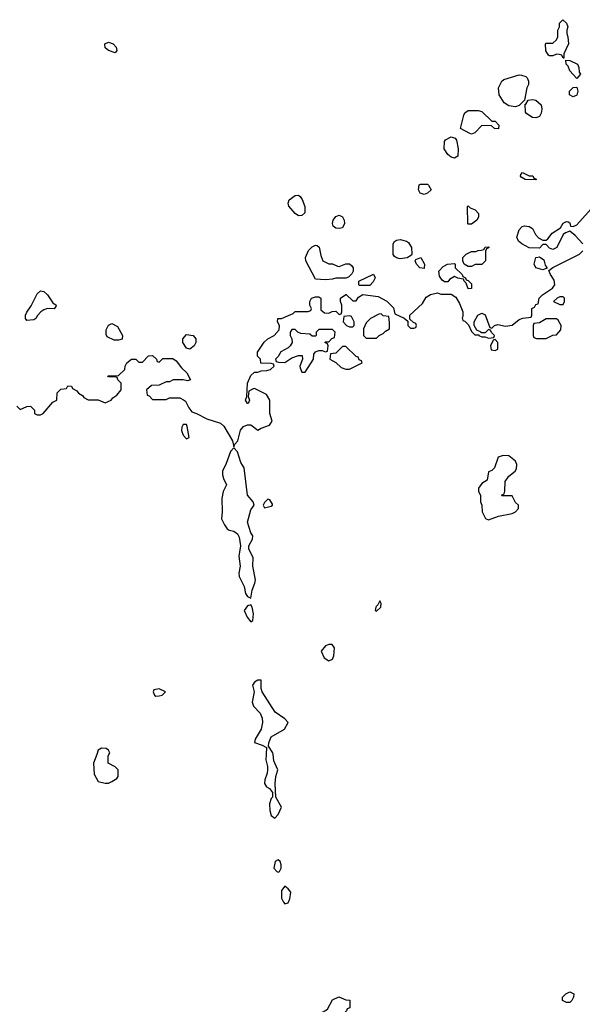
# Model space of a CAD drawing. Header units: inches. Extents: x 2601682 to 2755810, y 449311 to 584050.
# Tile 216 of 256: x 2636027 to 2639343, y 528528 to 534332. Entities that reach past the tile are written whole.
import ezdxf

# ---------------------------------------------------------------- set-up
doc = ezdxf.new("R2010")
doc.units = ezdxf.units.IN
doc.header["$MEASUREMENT"] = 0
doc.layers.add('C6532', color=7, linetype='Continuous')
doc.layers.add('C6533', color=7, linetype='Continuous')

msp = doc.modelspace()

# ---------------------------------------------------------------- linework, layer by layer
at = {"layer": 'C6532', "color": 2, "elevation": 38}
for points in [[(2636480.7, 530000), (2636462.8, 529950), (2636465.2, 529885.2), (2636490, 529842), (2636530, 529832), (2636550, 529832), (2636570, 529842), (2636600.4, 529859.6), (2636608, 529870), (2636608, 529910), (2636590, 529928), (2636549.3, 529949.3), (2636548, 529990), (2636553, 530000)], [(2637479.7, 530000), (2637478, 529970), (2637488.4, 529930), (2637488.4, 529910), (2637486, 529890), (2637471, 529851), (2637470.8, 529830), (2637480.7, 529810), (2637499.5, 529799.5), (2637516.9, 529776.9), (2637518, 529750), (2637510, 529742), (2637499.1, 529710), (2637500.5, 529670), (2637510, 529641), (2637530, 529626), (2637550, 529646), (2637569.3, 529690), (2637537.2, 529750), (2637533.2, 529830), (2637536, 529870), (2637549, 529910), (2637524.1, 529964.1), (2637520.1, 530000)]]:
    msp.add_lwpolyline(points, dxfattribs=at)
at = {"layer": 'C6532', "color": 2}
for points, elevation in [([(2637550, 529379), (2637532, 529370), (2637524.7, 529330), (2637542, 529310), (2637550, 529306.8), (2637558, 529310), (2637568.7, 529330), (2637568.7, 529350), (2637562, 529370)], 38), ([(2637590, 529224), (2637570, 529198), (2637570, 529154), (2637581, 529130), (2637590, 529121), (2637610, 529126), (2637619.3, 529150), (2637625.2, 529190), (2637610, 529209)], 38), ([(2637790, 528406), (2637782, 528422), (2637770, 528426), (2637746, 528450), (2637750, 528474), (2637790, 528474), (2637816.4, 528483.6), (2637840.4, 528499.6), (2637870, 528554), (2637908.4, 528571.6), (2637950, 528554), (2637972.7, 528552.7), (2637972.7, 528507.3), (2637958, 528502), (2637954, 528490), (2637934, 528470), (2637894, 528450), (2637850, 528408)], 34), ([(2639250, 528538), (2639226, 528550), (2639226, 528570), (2639246, 528590), (2639270, 528602), (2639294, 528590), (2639292, 528570), (2639282, 528550), (2639270, 528538)], 34)]:
    msp.add_lwpolyline(points, close=True, dxfattribs=dict(at, elevation=elevation))
at = {"layer": 'C6533', "color": 2, "elevation": 38}
for points in [[(2639230, 534106), (2639222, 534122), (2639207.3, 534127.3), (2639190, 534128), (2639170, 534118), (2639150, 534118), (2639143.1, 534123.1), (2639128.9, 534148.9), (2639126, 534190), (2639130, 534194), (2639170, 534194), (2639190, 534214), (2639198, 534230), (2639198, 534270), (2639208, 534290), (2639208.4, 534311.6), (2639228, 534332), (2639250, 534312), (2639258, 534290), (2639251.3, 534270), (2639251.3, 534250), (2639258, 534230), (2639262, 534190), (2639234, 534130), (2639234, 534106)], [(2636590, 534137.2), (2636550, 534149.6), (2636530, 534167), (2636529.7, 534190.3), (2636550, 534199.3), (2636577.3, 534190), (2636595.5, 534170), (2636599.1, 534150)], [(2639310, 533986), (2639268.7, 534030), (2639259, 534059), (2639248, 534070), (2639246, 534094), (2639270, 534092), (2639314, 534070), (2639322, 534050), (2639323.6, 534023.6), (2639332, 534010)], [(2638950, 533818), (2638910, 533824), (2638882, 533842), (2638853.2, 533890), (2638849, 533930), (2638868.7, 533970), (2638880.9, 533979.1), (2638970, 534006), (2638985.4, 534005.4), (2639010, 533998), (2639018, 533990), (2639026, 533970), (2639026, 533950), (2639016, 533930), (2639002, 533858), (2638970, 533826)], [(2639290, 533878), (2639268, 533890), (2639268, 533910), (2639290, 533932), (2639310, 533934), (2639316, 533910), (2639310, 533888)], [(2639070, 533754), (2639050, 533755.3), (2639016.4, 533776.4), (2639007.3, 533787.3), (2639006, 533834), (2639010, 533834), (2639023.1, 533856.9), (2639050, 533861), (2639070, 533858), (2639101, 533830), (2639105.4, 533805.4), (2639099.8, 533780.2), (2639090, 533762)], [(2638810, 533734), (2638830, 533734), (2638852, 533710), (2638850, 533688), (2638826, 533690), (2638807.3, 533707.3), (2638750, 533708), (2638710, 533666), (2638690, 533658), (2638680.4, 533660.4), (2638626, 533690), (2638644, 533770), (2638650, 533782), (2638670, 533796), (2638730, 533796), (2638750, 533791)], [(2638590, 533515.3), (2638570, 533522), (2638550, 533538), (2638528, 533570), (2638530, 533614), (2638536.4, 533623.6), (2638570, 533642), (2638592.7, 533632.7), (2638602, 533622), (2638611, 533570), (2638610, 533528)], [(2639070, 533388), (2639006, 533390), (2638983.1, 533403.1), (2638978, 533410), (2638980.4, 533419.6), (2638990, 533431.3), (2639030, 533412), (2639051.3, 533411.3), (2639058, 533398), (2639072.7, 533392.7)], [(2638410, 533302), (2638388, 533310), (2638378, 533330), (2638382, 533358), (2638390, 533362), (2638430, 533362), (2638436.9, 533356.9), (2638452, 533330), (2638430, 533308.7)], [(2637670, 533176), (2637650, 533189.2), (2637613.3, 533233.3), (2637609.6, 533250), (2637616.2, 533270), (2637650, 533295.8), (2637670, 533297.1), (2637680.7, 533290), (2637692.1, 533272.1), (2637707.7, 533230), (2637707.3, 533192.7), (2637690, 533177.2)], [(2638670, 533126), (2638668.9, 533128.9), (2638666, 533230), (2638670, 533234), (2638682, 533222), (2638710.9, 533210.9), (2638731.3, 533190), (2638731.1, 533168.9), (2638722, 533150), (2638690, 533126)], [(2637910, 533100.5), (2637890, 533102.4), (2637874.3, 533114.3), (2637869.7, 533129.7), (2637874.2, 533150), (2637890, 533171.7), (2637910, 533179), (2637930.2, 533170.2), (2637940.2, 533150), (2637941.1, 533130), (2637930, 533106)], [(2637850, 532892), (2637870, 532892), (2637899.6, 532879.6), (2637910, 532878), (2637950, 532892), (2637970, 532892), (2637983.6, 532883.6), (2637992, 532870), (2637992, 532850), (2637985.4, 532834.6), (2637965.4, 532814.6), (2637950, 532808.7), (2637890, 532808.7), (2637870, 532802), (2637830, 532798), (2637770, 532802), (2637714, 532910), (2637711.8, 532930), (2637728.6, 532971.4), (2637750, 532993.4), (2637770, 533003), (2637780.7, 533000.7), (2637792, 532992), (2637801.4, 532941.4), (2637814, 532910)], [(2638270, 532922), (2638248, 532928), (2638236.4, 532936.4), (2638228, 532948), (2638228.7, 533010), (2638236.4, 533023.6), (2638248.4, 533031.6), (2638270, 533036), (2638306.4, 533026.4), (2638318.8, 533018.8), (2638336, 532990), (2638338, 532950), (2638336.9, 532943.1), (2638310, 532928)], [(2638670, 532878), (2638646, 532890), (2638638, 532910), (2638638, 532930), (2638658, 532950), (2638690, 532964.7), (2638715.3, 532964.7), (2638730, 532972), (2638747.3, 532972.7), (2638762, 532978), (2638770, 532992), (2638790, 532994), (2638794, 532990), (2638778, 532982), (2638772.7, 532967.3), (2638772, 532910), (2638750, 532889), (2638711.1, 532888.9), (2638690, 532878)], [(2638410, 532866), (2638386, 532870), (2638366, 532890), (2638358, 532910), (2638362, 532918), (2638392, 532930), (2638412, 532890)], [(2639110, 532858), (2639068.7, 532870), (2639059, 532890), (2639068.9, 532931.1), (2639090, 532934), (2639116, 532916), (2639124.7, 532884.7), (2639134, 532870), (2639134, 532866), (2639130, 532866)], [(2638670, 532746), (2638658, 532778), (2638646, 532790), (2638642, 532802), (2638610, 532808), (2638590, 532818), (2638559.6, 532800.4), (2638550, 532786), (2638530, 532786), (2638516.4, 532796.4), (2638500.4, 532820.4), (2638498, 532850), (2638523.1, 532876.9), (2638548.4, 532891.6), (2638590, 532894), (2638594, 532890), (2638594, 532870), (2638634, 532830), (2638638, 532818), (2638654, 532810), (2638658, 532798), (2638670, 532794), (2638690, 532774), (2638690, 532748)], [(2638030, 532766), (2638026, 532770), (2638026, 532790), (2638112, 532832), (2638122, 532810), (2638110, 532786), (2638090, 532766)], [(2636230, 532628), (2636190, 532628.7), (2636170, 532622), (2636150.9, 532609.1), (2636131.1, 532588.9), (2636122, 532570), (2636110, 532562), (2636070, 532558), (2636062, 532570), (2636062, 532590), (2636068.4, 532608.4), (2636094.5, 532645.5), (2636130, 532716), (2636150, 532734), (2636170, 532730.7), (2636190.4, 532710.4), (2636222.8, 532662.8), (2636242, 532650), (2636239.6, 532640.4)], [(2639230, 532698), (2639210, 532698), (2639194, 532690), (2639174, 532670), (2639210, 532654), (2639230, 532654), (2639238, 532670), (2639238, 532690)], [(2637970, 532586), (2637938, 532582), (2637934, 532550), (2637954, 532530), (2637970, 532522), (2637990, 532522), (2637998, 532530), (2637998, 532550), (2637982, 532582)], [(2638158, 532598), (2638143.6, 532596.4), (2638094, 532570), (2638070, 532546), (2638054, 532510), (2638054, 532470), (2638070, 532454), (2638130, 532454), (2638146, 532470), (2638170, 532482), (2638183.1, 532496.9), (2638206, 532510), (2638207.3, 532547.3), (2638202, 532582), (2638170, 532586)], [(2636610, 532442), (2636583.1, 532443.1), (2636543.1, 532463.1), (2636536.4, 532476.4), (2636536.4, 532503.6), (2636550, 532532), (2636570, 532542), (2636603.6, 532523.6), (2636632, 532470), (2636630, 532448)], [(2639190, 532568), (2639130, 532568), (2639090, 532546), (2639058, 532542), (2639054, 532530), (2639054, 532470), (2639058, 532458), (2639072.7, 532452.7), (2639130, 532452), (2639150, 532462), (2639168.4, 532471.6), (2639190, 532474), (2639216.4, 532503.6), (2639218, 532530), (2639200.4, 532560.4)], [(2637030, 532389), (2637010, 532395.3), (2636989, 532430), (2636989.2, 532450.8), (2637010, 532476), (2637050, 532470.8), (2637066, 532450), (2637066, 532430), (2637054.8, 532410)], [(2637870, 532506), (2637790, 532506), (2637774, 532490), (2637774, 532470), (2637770, 532466), (2637750, 532466), (2637738, 532478), (2637683.1, 532483.1), (2637666, 532490), (2637650, 532506), (2637630, 532506), (2637622, 532490), (2637622, 532470), (2637631.6, 532451.6), (2637632, 532430), (2637622, 532410), (2637610, 532398), (2637565.4, 532374.6), (2637550, 532346), (2637534, 532330), (2637538, 532318), (2637552.7, 532312.7), (2637590, 532312), (2637630, 532338), (2637670, 532352), (2637691.6, 532351.6), (2637694, 532330), (2637678, 532290), (2637679.6, 532279.6), (2637690, 532254), (2637710, 532254), (2637758, 532330), (2637760.4, 532359.6), (2637770, 532374), (2637790, 532382), (2637810, 532382), (2637830, 532374), (2637842, 532378), (2637846, 532410), (2637842, 532422), (2637826, 532430), (2637830, 532434), (2637850, 532434), (2637867.3, 532452.7), (2637882, 532458), (2637886, 532490)], [(2637950, 532406), (2637930, 532406), (2637890, 532366), (2637858, 532362), (2637854, 532330), (2637890, 532312), (2637922, 532282), (2637950, 532272), (2637970, 532272), (2637990, 532282), (2638046, 532310), (2638042, 532322), (2638027.3, 532327.3), (2638022, 532342), (2638010, 532346)], [(2638830, 532446), (2638818, 532442), (2638802, 532410), (2638805.4, 532385.4), (2638830, 532382), (2638846, 532390), (2638846, 532430)], [(2637010, 531946), (2636990, 531946), (2636982, 531930), (2636981, 531910), (2636990, 531882), (2637010, 531862), (2637026, 531870), (2637014.6, 531934.6)], [(2637290, 531809), (2637270, 531786), (2637244.7, 531715.3), (2637223, 531670), (2637222, 531650), (2637227.9, 531627.9), (2637246, 531590), (2637226.8, 531550), (2637218, 531510), (2637221, 531430), (2637216, 531390), (2637233.7, 531353.7), (2637250.6, 531330.6), (2637262.5, 531322.5), (2637290, 531316.3), (2637310, 531300.7), (2637320.7, 531280.7), (2637328.5, 531230), (2637319.3, 531170), (2637325.5, 531110), (2637318, 531070), (2637320.5, 531050), (2637350.7, 530990), (2637357.3, 530950), (2637370, 530931), (2637390, 530922), (2637398, 530970), (2637413.2, 531010), (2637416, 531030), (2637400.9, 531110), (2637402.5, 531162.5), (2637378, 531210), (2637378, 531230), (2637399, 531270), (2637402, 531290), (2637390, 531308), (2637369.4, 531370), (2637390, 531442), (2637409, 531470), (2637404, 531490), (2637369.4, 531530), (2637349.6, 531689.6), (2637330, 531722), (2637310, 531784)], [(2638876.9, 531763.1), (2638847.1, 531752.9), (2638824.7, 531690), (2638810, 531675.3), (2638790, 531666), (2638782, 531618), (2638750, 531598), (2638732, 531570), (2638732, 531550), (2638742, 531530), (2638742, 531490), (2638751.3, 531470), (2638752, 531430), (2638771.6, 531391.6), (2638790, 531384.7), (2638850, 531406), (2638930, 531422), (2638948.4, 531431.6), (2638966, 531450), (2638966, 531470), (2638950, 531486), (2638930, 531526), (2638870, 531526), (2638866, 531530), (2638882, 531538), (2638887.3, 531552.7), (2638889.3, 531610.7), (2638910, 531642), (2638948, 531670), (2638954.6, 531685.4), (2638958, 531710), (2638948.9, 531728.9), (2638910, 531762)], [(2637490, 531506), (2637470, 531486), (2637462, 531470), (2637470, 531454), (2637510, 531464.7), (2637518, 531470), (2637516.4, 531476.4), (2637502, 531502)], [(2638150, 530906), (2638138, 530882), (2638127.1, 530872.9), (2638126, 530870), (2638122, 530850), (2638130, 530844.7), (2638155.3, 530870), (2638158, 530890)], [(2637390, 530882), (2637370, 530877.2), (2637350.8, 530850), (2637367.7, 530810), (2637390, 530782.8), (2637402, 530790), (2637406, 530830), (2637397.2, 530870)], [(2637850, 530648.7), (2637830, 530642), (2637804.7, 530610), (2637822, 530570), (2637850, 530552), (2637870, 530562), (2637878, 530582), (2637882, 530630), (2637868.4, 530648.4)], [(2636850, 530388), (2636818, 530382), (2636814, 530370), (2636822, 530350), (2636830, 530344.7), (2636850, 530346), (2636866, 530350), (2636886, 530370)]]:
    msp.add_lwpolyline(points, close=True, dxfattribs=at)
for points in [[(2639346, 533010), (2639300.4, 533060.4), (2639270, 533086), (2639243.6, 533076.4), (2639230, 533066), (2639192, 532990), (2639170, 532978), (2639150, 532986), (2639130, 533006), (2639110, 533006), (2639090, 532986), (2639030, 532988), (2638986, 533010), (2638967.3, 533027.3), (2638958, 533050), (2638970, 533094), (2638988, 533112), (2639003.1, 533116.9), (2639030, 533112), (2639050, 533102), (2639066.4, 533066.4), (2639085.4, 533045.4), (2639110, 533032), (2639130, 533032), (2639140.4, 533039.6), (2639165.6, 533074.4), (2639215.3, 533104.7), (2639230, 533132), (2639250, 533142), (2639259.6, 533139.6), (2639270, 533134), (2639274, 533114), (2639290, 533112), (2639310, 533122), (2639410, 533234)], [(2636010, 532054), (2636030, 532034), (2636068.4, 532051.6), (2636090, 532054), (2636114, 532030), (2636114, 532010), (2636130, 532002), (2636150, 532002), (2636166, 532010), (2636223.1, 532076.9), (2636246, 532090), (2636248, 532132), (2636270, 532154), (2636302, 532158), (2636310, 532174), (2636332.7, 532172.7), (2636338, 532158), (2636363.6, 532143.6), (2636374, 532130), (2636396.9, 532116.9), (2636404.7, 532104.7), (2636430, 532092), (2636490, 532092), (2636530, 532074), (2636566, 532090), (2636576.4, 532103.6), (2636600.4, 532119.6), (2636626, 532150), (2636626, 532190), (2636606, 532210), (2636602, 532222), (2636590, 532226), (2636550, 532226), (2636547.3, 532232.7), (2636610, 532234), (2636646, 532270), (2636648, 532290), (2636658, 532310), (2636686, 532330), (2636711.1, 532331.1), (2636730, 532314), (2636750, 532314), (2636786, 532350), (2636810, 532352), (2636834, 532330), (2636838, 532318), (2636850, 532314), (2636870, 532334), (2636930, 532334), (2636950, 532322), (2636979.8, 532279.8), (2637011.3, 532250), (2637034, 532210), (2637016, 532204), (2636990, 532209), (2636931.6, 532208.4), (2636910, 532198), (2636890, 532198), (2636850, 532178), (2636803.6, 532176.4), (2636774, 532150), (2636778, 532118), (2636790, 532114), (2636810, 532094), (2636890, 532094), (2636910, 532102), (2636970, 532102), (2636991.6, 532091.6), (2637003.6, 532083.6), (2637023.6, 532043.6), (2637041, 532021), (2637070, 532011), (2637130, 531978.8), (2637210, 531953.4), (2637230, 531936.3), (2637281.6, 531850), (2637290, 531814), (2637295.3, 531830), (2637312.3, 531850), (2637328.1, 531911.9), (2637346.2, 531933.8), (2637370, 531944), (2637390, 531944.7), (2637430, 531912), (2637450, 531924.7), (2637499, 531941), (2637514.6, 531965.4), (2637502, 532010), (2637502, 532090), (2637482, 532122), (2637410, 532158), (2637403.6, 532156.4), (2637378, 532142), (2637374, 532110), (2637382, 532090), (2637374, 532070), (2637369.2, 532069.2), (2637358, 532090), (2637366, 532110), (2637368.7, 532190), (2637390, 532234), (2637410, 532254), (2637430, 532254), (2637450, 532262), (2637483.6, 532263.6), (2637506, 532270), (2637526, 532290), (2637522, 532302), (2637510, 532306), (2637447.3, 532307.3), (2637446, 532330), (2637428.4, 532348.4), (2637428.4, 532371.6), (2637468.7, 532431.3), (2637488.7, 532451.3), (2637526, 532470), (2637556.4, 532503.6), (2637558, 532530), (2637546, 532550), (2637548, 532570), (2637570, 532571.3), (2637639, 532601), (2637650, 532612), (2637727.3, 532612.7), (2637742, 532618), (2637746, 532630), (2637738, 532650), (2637738, 532670), (2637746, 532690), (2637770, 532698), (2637790, 532698), (2637802, 532690), (2637802, 532622), (2637823.6, 532603.6), (2637850, 532602), (2637868.4, 532611.6), (2637890, 532614), (2637910, 532594), (2637922, 532598), (2637926, 532610), (2637926, 532650), (2637918, 532670), (2637918, 532690), (2637948.4, 532711.6), (2637951.6, 532711.6), (2637990, 532674), (2638010, 532674), (2638023.1, 532696.9), (2638050, 532712), (2638139.6, 532699.6), (2638190, 532672), (2638230, 532634), (2638238, 532598), (2638292.7, 532572.7), (2638314, 532554), (2638314, 532530), (2638330, 532514), (2638350, 532514), (2638362, 532518), (2638366, 532530), (2638362, 532542), (2638347.3, 532547.3), (2638326, 532566), (2638326, 532590), (2638400.4, 532659.6), (2638423.1, 532696.9), (2638448.4, 532711.6), (2638490, 532722), (2638510, 532714), (2638570, 532714), (2638596.9, 532696.9), (2638619.8, 532659.8), (2638638, 532610), (2638638, 532582), (2638634, 532574), (2638638, 532558), (2638650, 532554), (2638672.7, 532532.7), (2638690, 532494), (2638710, 532474), (2638734, 532474), (2638734, 532470), (2638750, 532462), (2638770, 532462), (2638790, 532454), (2638822, 532458), (2638826, 532470), (2638807.3, 532487.3), (2638802, 532502), (2638790, 532506), (2638770, 532486), (2638746, 532486), (2638746, 532490), (2638722, 532502), (2638706, 532530), (2638706, 532550), (2638728, 532590), (2638750, 532602), (2638770, 532592), (2638798, 532518), (2638810, 532514), (2638826, 532530), (2638844.7, 532535.3), (2638890, 532524.7), (2638930, 532532), (2638970, 532564.7), (2638992.7, 532572.7), (2639042, 532578), (2639046, 532590), (2639046, 532630), (2639062, 532638), (2639070, 532654), (2639082, 532658), (2639088, 532690), (2639109.1, 532710.9), (2639168, 532750), (2639182, 532770), (2639176.5, 532796.5), (2639155.3, 532830), (2639146, 532854), (2639168.4, 532871.6), (2639326, 532950), (2639346, 532970)], [(2637520.1, 530000), (2637519, 530010), (2637494, 530050), (2637496, 530070), (2637510, 530104.7), (2637588.7, 530150), (2637608.7, 530190), (2637589, 530210), (2637532.7, 530250), (2637457, 530370), (2637449.3, 530390), (2637450, 530438), (2637430, 530439.5), (2637410, 530426), (2637399.3, 530410), (2637408.2, 530370), (2637398, 530310), (2637404.9, 530284.9), (2637443.7, 530243.7), (2637455.3, 530215.3), (2637457.7, 530190), (2637450.4, 530149.6), (2637414.8, 530090), (2637411.6, 530071.6), (2637456.4, 530056.4), (2637482, 530042), (2637479.7, 530000)], [(2636553, 530000), (2636558, 530010), (2636550, 530026), (2636536.4, 530036.4), (2636510, 530038), (2636490, 530026), (2636480.7, 530000)]]:
    msp.add_lwpolyline(points, dxfattribs=at)

doc.saveas('drawing.dxf')
